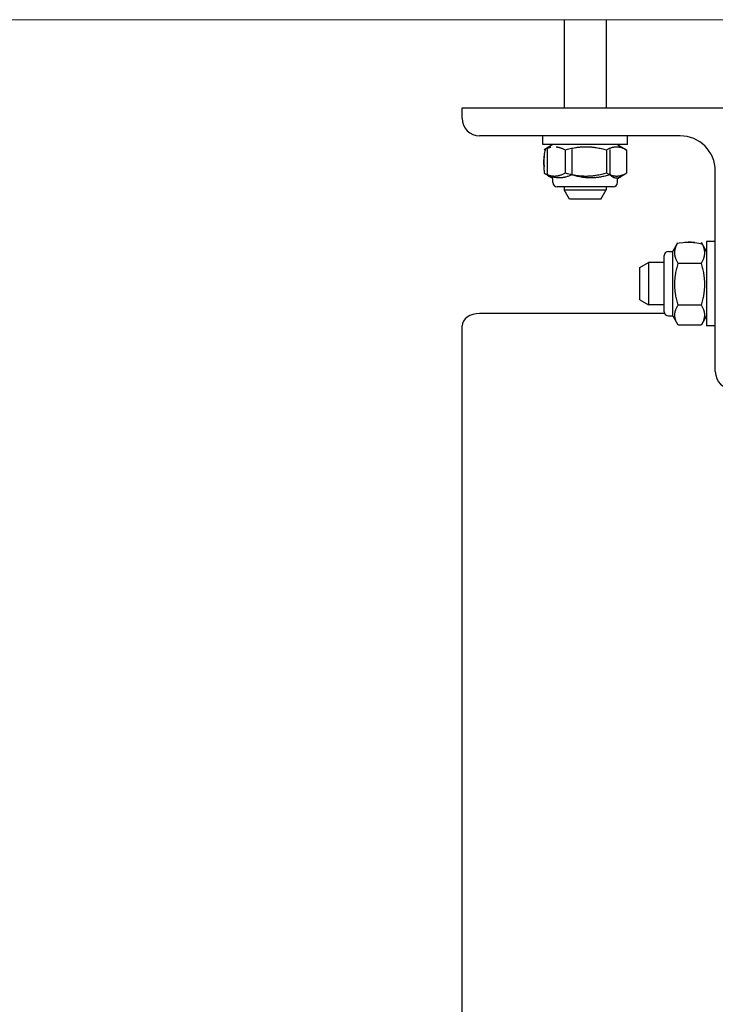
# Model space of a CAD drawing. Extents: x -89225 to 110569, y 13360 to 87647.
# Tile 26 of 256: x 8389 to 8587, y 19995 to 20275. Entities that reach past the tile are written whole.
import ezdxf

# ---------------------------------------------------------------- set-up
doc = ezdxf.new("R2010")
doc.units = 0
doc.layers.add('Beluchtingstank', color=253, linetype='Continuous')
doc.layers.add('INSTALLATIE', color=6, linetype='Continuous')

msp = doc.modelspace()

# ---------------------------------------------------------------- linework, layer by layer
at = {"layer": 'Beluchtingstank', "lineweight": 9}
msp.add_line((2349.92, 20275.14), (11164.71, 20275.14), dxfattribs=at)
at = {"layer": 'INSTALLATIE'}
for p, q in [((8543.9, 20275.14), (8543.9, 20250.14)), ((8555.9, 20275.14), (8555.9, 20250.14)), ((8514.9, 20250.14), (8594.9, 20250.14)), ((8514.9, 20247.14), (8514.9, 20250.14)), ((8576.9, 20242.14), (8519.9, 20242.14)), ((8537.9, 20239.64), (8537.9, 20242.14)), ((8561.9, 20239.64), (8561.9, 20242.14)), ((8561.9, 20239.64), (8537.9, 20239.64)), ((8540.72, 20239.64), (8538.24, 20238.2)), ((8539.09, 20238.24), (8539.09, 20231.03)), ((8544.19, 20238.14), (8544.19, 20231.54)), ((8546.08, 20238.24), (8546.08, 20231.03)), ((8555.97, 20238.14), (8555.97, 20231.54)), ((8556.9, 20238.24), (8556.9, 20231.03)), ((8559.08, 20239.64), (8561.56, 20238.2)), ((8561.68, 20238.14), (8561.68, 20231.54)), ((8586.9, 20175.14), (8586.9, 20232.14)), ((8539.34, 20230.83), (8538.24, 20231.47)), ((8540.72, 20230), (8539.77, 20230.55)), ((8540.72, 20228.84), (8540.72, 20230)), ((8559.08, 20230), (8560.03, 20230.55)), ((8559.08, 20228.84), (8559.08, 20230)), ((8560.03, 20230.59), (8561.56, 20231.47)), ((8557.88, 20227.64), (8541.92, 20227.64)), ((8543.9, 20227.64), (8543.9, 20226.84)), ((8543.9, 20226.84), (8555.9, 20226.84)), ((8545.46, 20224.14), (8543.9, 20226.84)), ((8554.34, 20224.14), (8555.9, 20226.84)), ((8555.9, 20227.64), (8555.9, 20226.84)), ((8554.34, 20224.14), (8545.46, 20224.14)), ((8584.4, 20212.14), (8584.4, 20188.14)), ((8586.9, 20212.14), (8584.4, 20212.14)), ((8573.6, 20209.32), (8574.8, 20209.32)), ((8574.8, 20209.32), (8576.23, 20211.8)), ((8574.8, 20190.96), (8574.8, 20209.32)), ((8584.4, 20209.32), (8582.97, 20211.8)), ((8572.4, 20192.16), (8572.4, 20208.12)), ((8565.4, 20204.69), (8567.9, 20206.14)), ((8565.4, 20195.58), (8565.4, 20204.69)), ((8567.9, 20206.14), (8567.9, 20194.14)), ((8572.4, 20206.14), (8567.9, 20206.14)), ((8582.9, 20205.85), (8576.3, 20205.85)), ((8565.4, 20195.58), (8567.9, 20194.14)), ((8572.4, 20194.14), (8567.9, 20194.14)), ((8582.9, 20194.07), (8576.3, 20194.07)), ((8572.51, 20191.65), (8519.9, 20191.65)), ((8573.6, 20190.96), (8574.8, 20190.96)), ((8574.8, 20190.96), (8576.23, 20188.47)), ((8584.4, 20190.96), (8582.97, 20188.47)), ((8514.9, 19375.14), (8514.9, 20188.12)), ((8582.9, 20188.36), (8576.3, 20188.36)), ((8586.9, 20188.14), (8584.4, 20188.14))]:
    msp.add_line(p, q, dxfattribs=at)
for centre, radius, start, end in [((8519.9, 20247.14), 5, 180, 270), ((8576.9, 20232.14), 10, 0, 90), ((8541.92, 20228.84), 1.2, 180, 270), ((8557.88, 20228.84), 1.2, 270, 0), ((8573.6, 20208.12), 1.2, 90, 180), ((8573.6, 20192.16), 1.2, 180, 270), ((8591.9, 20175.14), 5, 180, 270)]:
    msp.add_arc(centre, radius, start, end, dxfattribs=at)
msp.add_ellipse((8519.9, 20188.12), major_axis=(-5, 0), ratio=0.707107, start_param=4.712392, end_param=6.283185, dxfattribs=at)
for points, knots in [([(8538.12, 20234.84), (8538.37, 20238.27), (8538.62, 20238.4), (8538.87, 20238.51), (8538.99, 20238.57), (8539.12, 20238.62), (8539.25, 20238.67), (8539.37, 20238.72), (8539.5, 20238.76), (8539.62, 20238.8), (8539.69, 20238.82), (8539.75, 20238.84), (8539.81, 20238.86), (8539.88, 20238.88), (8539.94, 20238.89), (8540.01, 20238.91), (8540.05, 20238.92), (8540.1, 20238.93), (8540.14, 20238.94)], [0, 0, 0, 0, 1.494394, 1.494394, 1.494394, 2.242292, 2.242292, 2.242292, 2.9899, 2.9899, 2.9899, 3.363486, 3.363486, 3.363486, 3.736895, 3.736895, 3.736895, 4.002811, 4.002811, 4.002811, 4.002811]), ([(8541.64, 20239.02), (8541.67, 20239.02), (8541.7, 20239.02), (8541.73, 20239.01), (8541.8, 20239), (8541.86, 20239), (8541.93, 20238.98), (8541.99, 20238.97), (8542.06, 20238.96), (8542.12, 20238.95), (8542.18, 20238.94), (8542.25, 20238.92), (8542.31, 20238.91), (8542.37, 20238.89), (8542.44, 20238.88), (8542.5, 20238.86), (8542.56, 20238.84), (8542.63, 20238.82), (8542.69, 20238.8), (8542.82, 20238.76), (8542.94, 20238.72), (8543.07, 20238.67), (8543.2, 20238.62), (8543.32, 20238.57), (8543.45, 20238.51), (8543.57, 20238.46), (8543.7, 20238.4), (8543.82, 20238.33), (8543.94, 20238.27), (8544.07, 20238.21), (8544.19, 20238.14)], [6.924298, 6.924298, 6.924298, 6.924298, 7.101358, 7.101358, 7.101358, 7.475821, 7.475821, 7.475821, 7.850149, 7.850149, 7.850149, 8.224251, 8.224251, 8.224251, 8.598035, 8.598035, 8.598035, 8.97141, 8.97141, 8.97141, 9.717548, 9.717548, 9.717548, 10.464098, 10.464098, 10.464098, 11.211099, 11.211099, 11.211099, 11.958374, 11.958374, 11.958374, 11.958374]), ([(8544.19, 20238.14), (8544.43, 20238.21), (8544.67, 20238.27), (8544.91, 20238.33), (8545.15, 20238.4), (8545.39, 20238.46), (8545.64, 20238.51), (8545.88, 20238.57), (8546.12, 20238.62), (8546.37, 20238.67), (8546.61, 20238.72), (8546.85, 20238.76), (8547.1, 20238.8), (8547.22, 20238.82), (8547.35, 20238.84), (8547.47, 20238.86), (8547.59, 20238.88), (8547.72, 20238.89), (8547.84, 20238.91), (8547.96, 20238.92), (8548.09, 20238.94), (8548.21, 20238.95), (8548.34, 20238.96), (8548.46, 20238.97), (8548.58, 20238.98), (8548.71, 20239), (8548.83, 20239), (8548.96, 20239.01), (8549.08, 20239.02), (8549.21, 20239.03), (8549.33, 20239.03), (8549.46, 20239.04), (8549.58, 20239.04), (8549.71, 20239.04), (8549.83, 20239.05), (8549.95, 20239.05), (8550.08, 20239.05), (8550.2, 20239.05), (8550.33, 20239.05), (8550.45, 20239.04), (8550.58, 20239.04), (8550.7, 20239.04), (8550.83, 20239.03), (8550.95, 20239.03), (8551.08, 20239.02), (8551.2, 20239.01), (8551.32, 20239), (8551.45, 20239), (8551.57, 20238.98), (8551.7, 20238.97), (8551.82, 20238.96), (8551.94, 20238.95), (8552.07, 20238.94), (8552.19, 20238.92), (8552.31, 20238.91), (8552.44, 20238.89), (8552.56, 20238.88), (8552.68, 20238.86), (8552.81, 20238.84), (8552.93, 20238.82), (8553.05, 20238.8), (8553.3, 20238.76), (8553.55, 20238.72), (8553.79, 20238.67), (8554.03, 20238.62), (8554.28, 20238.57), (8554.52, 20238.51), (8555.01, 20238.4), (8555.49, 20238.27), (8555.97, 20238.14)], [0, 0, 0, 0, 0.747276, 0.747276, 0.747276, 1.494277, 1.494277, 1.494277, 2.240827, 2.240827, 2.240827, 2.986964, 2.986964, 2.986964, 3.360339, 3.360339, 3.360339, 3.734124, 3.734124, 3.734124, 4.108226, 4.108226, 4.108226, 4.482553, 4.482553, 4.482553, 4.857016, 4.857016, 4.857016, 5.231525, 5.231525, 5.231525, 5.605996, 5.605996, 5.605996, 5.980347, 5.980347, 5.980347, 6.354504, 6.354504, 6.354504, 6.7284, 6.7284, 6.7284, 7.101977, 7.101977, 7.101977, 7.475187, 7.475187, 7.475187, 7.84825, 7.84825, 7.84825, 8.221479, 8.221479, 8.221479, 8.594888, 8.594888, 8.594888, 8.968474, 8.968474, 8.968474, 9.716083, 9.716083, 9.716083, 10.463981, 10.463981, 10.463981, 11.958374, 11.958374, 11.958374, 11.958374]), ([(8555.97, 20238.14), (8556.08, 20238.21), (8556.2, 20238.27), (8556.32, 20238.33), (8556.43, 20238.4), (8556.55, 20238.46), (8556.67, 20238.51), (8556.79, 20238.57), (8556.9, 20238.62), (8557.02, 20238.67), (8557.14, 20238.72), (8557.26, 20238.76), (8557.38, 20238.8), (8557.44, 20238.82), (8557.5, 20238.84), (8557.56, 20238.86), (8557.62, 20238.88), (8557.68, 20238.89), (8557.74, 20238.91), (8557.8, 20238.92), (8557.86, 20238.94), (8557.92, 20238.95), (8557.98, 20238.96), (8558.04, 20238.97), (8558.1, 20238.98), (8558.16, 20239), (8558.22, 20239), (8558.28, 20239.01), (8558.34, 20239.02), (8558.4, 20239.03), (8558.46, 20239.03), (8558.52, 20239.04), (8558.58, 20239.04), (8558.64, 20239.04), (8558.7, 20239.05), (8558.76, 20239.05), (8558.82, 20239.05), (8558.88, 20239.05), (8558.94, 20239.05), (8559, 20239.04), (8559.06, 20239.04), (8559.12, 20239.04), (8559.18, 20239.03), (8559.25, 20239.03), (8559.31, 20239.02), (8559.37, 20239.01), (8559.43, 20239), (8559.49, 20239), (8559.55, 20238.98), (8559.61, 20238.97), (8559.67, 20238.96), (8559.73, 20238.95), (8559.79, 20238.94), (8559.85, 20238.92), (8559.91, 20238.91), (8559.97, 20238.89), (8560.03, 20238.88), (8560.09, 20238.86), (8560.15, 20238.84), (8560.2, 20238.82), (8560.26, 20238.8), (8560.38, 20238.76), (8560.5, 20238.72), (8560.62, 20238.67), (8560.74, 20238.62), (8560.86, 20238.57), (8560.98, 20238.51), (8561.21, 20238.4), (8561.44, 20238.27), (8561.68, 20238.14)], [0, 0, 0, 0, 0.747276, 0.747276, 0.747276, 1.494277, 1.494277, 1.494277, 2.240827, 2.240827, 2.240827, 2.986964, 2.986964, 2.986964, 3.360339, 3.360339, 3.360339, 3.734124, 3.734124, 3.734124, 4.108226, 4.108226, 4.108226, 4.482553, 4.482553, 4.482553, 4.857016, 4.857016, 4.857016, 5.231525, 5.231525, 5.231525, 5.605996, 5.605996, 5.605996, 5.980347, 5.980347, 5.980347, 6.354504, 6.354504, 6.354504, 6.7284, 6.7284, 6.7284, 7.101977, 7.101977, 7.101977, 7.475187, 7.475187, 7.475187, 7.84825, 7.84825, 7.84825, 8.221479, 8.221479, 8.221479, 8.594888, 8.594888, 8.594888, 8.968474, 8.968474, 8.968474, 9.716083, 9.716083, 9.716083, 10.463981, 10.463981, 10.463981, 11.958374, 11.958374, 11.958374, 11.958374]), ([(8539.09, 20231.07), (8539.01, 20231.1), (8538.94, 20231.13), (8538.87, 20231.16), (8538.74, 20231.22), (8538.62, 20231.28), (8538.5, 20231.34), (8538.37, 20231.4), (8538.25, 20231.47), (8538.12, 20234.84)], [10.033665, 10.033665, 10.033665, 10.033665, 10.464098, 10.464098, 10.464098, 11.211099, 11.211099, 11.211099, 11.958374, 11.958374, 11.958374, 11.958374]), ([(8546.08, 20231.03), (8545.8, 20230.9), (8545.51, 20230.79), (8545.22, 20230.68), (8545.08, 20230.63), (8544.93, 20230.58), (8544.79, 20230.54), (8544.64, 20230.49), (8544.5, 20230.45), (8544.35, 20230.41), (8544.28, 20230.4), (8544.21, 20230.38), (8544.13, 20230.36), (8544.06, 20230.34), (8543.99, 20230.33), (8543.91, 20230.32), (8543.84, 20230.3), (8543.77, 20230.29), (8543.69, 20230.28), (8543.62, 20230.26), (8543.55, 20230.25), (8543.47, 20230.24), (8543.4, 20230.23), (8543.32, 20230.23), (8543.25, 20230.22), (8543.18, 20230.21), (8543.1, 20230.2), (8543.03, 20230.2), (8542.96, 20230.19), (8542.88, 20230.19), (8542.81, 20230.19), (8542.73, 20230.19), (8542.66, 20230.18), (8542.58, 20230.18), (8542.51, 20230.18), (8542.44, 20230.19), (8542.36, 20230.19), (8542.29, 20230.19), (8542.21, 20230.19), (8542.14, 20230.2), (8542.07, 20230.2), (8541.99, 20230.21), (8541.92, 20230.22), (8541.84, 20230.23), (8541.77, 20230.23), (8541.7, 20230.24), (8541.62, 20230.25), (8541.55, 20230.26), (8541.47, 20230.28), (8541.4, 20230.29), (8541.33, 20230.3), (8541.25, 20230.32), (8541.18, 20230.33), (8541.11, 20230.35), (8541.03, 20230.36), (8540.96, 20230.38), (8540.89, 20230.4), (8540.81, 20230.41), (8540.67, 20230.45), (8540.52, 20230.49), (8540.38, 20230.54), (8540.23, 20230.58), (8540.09, 20230.63), (8539.94, 20230.68), (8539.8, 20230.73), (8539.66, 20230.79), (8539.51, 20230.85), (8539.37, 20230.91), (8539.23, 20230.97), (8539.09, 20231.03)], [0, 0, 0, 0, 1.391837, 1.391837, 1.391837, 2.088409, 2.088409, 2.088409, 2.784711, 2.784711, 2.784711, 3.132658, 3.132658, 3.132658, 3.480442, 3.480442, 3.480442, 3.828057, 3.828057, 3.828057, 4.175518, 4.175518, 4.175518, 4.523115, 4.523115, 4.523115, 4.871054, 4.871054, 4.871054, 5.219291, 5.219291, 5.219291, 5.56777, 5.56777, 5.56777, 5.916431, 5.916431, 5.916431, 6.265202, 6.265202, 6.265202, 6.61401, 6.61401, 6.61401, 6.962774, 6.962774, 6.962774, 7.311413, 7.311413, 7.311413, 7.659841, 7.659841, 7.659841, 8.007974, 8.007974, 8.007974, 8.355725, 8.355725, 8.355725, 9.050657, 9.050657, 9.050657, 9.745973, 9.745973, 9.745973, 10.44171, 10.44171, 10.44171, 11.137702, 11.137702, 11.137702, 11.137702]), ([(8544.19, 20231.54), (8543.94, 20231.4), (8543.7, 20231.27), (8543.45, 20231.16), (8543.32, 20231.1), (8543.19, 20231.05), (8543.07, 20231), (8542.94, 20230.95), (8542.82, 20230.91), (8542.69, 20230.87), (8542.63, 20230.85), (8542.56, 20230.83), (8542.5, 20230.81), (8542.44, 20230.8), (8542.37, 20230.78), (8542.31, 20230.77), (8542.25, 20230.75), (8542.18, 20230.74), (8542.12, 20230.72), (8542.05, 20230.71), (8541.99, 20230.7), (8541.93, 20230.69), (8541.86, 20230.68), (8541.8, 20230.67), (8541.74, 20230.66), (8541.67, 20230.65), (8541.61, 20230.65), (8541.54, 20230.64), (8541.48, 20230.64), (8541.41, 20230.63), (8541.35, 20230.63), (8541.29, 20230.63), (8541.22, 20230.63), (8541.16, 20230.63), (8541.09, 20230.63), (8541.03, 20230.63), (8540.97, 20230.63), (8540.9, 20230.63), (8540.84, 20230.64), (8540.77, 20230.64), (8540.71, 20230.65), (8540.64, 20230.65), (8540.58, 20230.66), (8540.52, 20230.67), (8540.45, 20230.68), (8540.39, 20230.69), (8540.32, 20230.7), (8540.26, 20230.71), (8540.2, 20230.72), (8540.13, 20230.74), (8540.07, 20230.75), (8540, 20230.77), (8539.94, 20230.78), (8539.88, 20230.8), (8539.81, 20230.82), (8539.75, 20230.83), (8539.69, 20230.85), (8539.62, 20230.87), (8539.5, 20230.91), (8539.37, 20230.96), (8539.24, 20231), (8539.21, 20231.02), (8539.18, 20231.03), (8539.15, 20231.04)], [0, 0, 0, 0, 1.494394, 1.494394, 1.494394, 2.242292, 2.242292, 2.242292, 2.9899, 2.9899, 2.9899, 3.363486, 3.363486, 3.363486, 3.736895, 3.736895, 3.736895, 4.110124, 4.110124, 4.110124, 4.483187, 4.483187, 4.483187, 4.856397, 4.856397, 4.856397, 5.229974, 5.229974, 5.229974, 5.60387, 5.60387, 5.60387, 5.978027, 5.978027, 5.978027, 6.352378, 6.352378, 6.352378, 6.726849, 6.726849, 6.726849, 7.101358, 7.101358, 7.101358, 7.475821, 7.475821, 7.475821, 7.850149, 7.850149, 7.850149, 8.224251, 8.224251, 8.224251, 8.598035, 8.598035, 8.598035, 8.97141, 8.97141, 8.97141, 9.717548, 9.717548, 9.717548, 9.901937, 9.901937, 9.901937, 9.901937]), ([(8546.07, 20231.06), (8545.92, 20231.09), (8545.78, 20231.13), (8545.64, 20231.16), (8545.39, 20231.22), (8545.15, 20231.28), (8544.91, 20231.34), (8544.67, 20231.4), (8544.43, 20231.47), (8544.19, 20231.54)], [10.019848, 10.019848, 10.019848, 10.019848, 10.464098, 10.464098, 10.464098, 11.211099, 11.211099, 11.211099, 11.958374, 11.958374, 11.958374, 11.958374]), ([(8556.9, 20231.03), (8556.46, 20230.9), (8556.02, 20230.79), (8555.57, 20230.68), (8555.35, 20230.63), (8555.12, 20230.58), (8554.9, 20230.54), (8554.67, 20230.49), (8554.45, 20230.45), (8554.22, 20230.41), (8554.11, 20230.4), (8554, 20230.38), (8553.88, 20230.36), (8553.77, 20230.34), (8553.66, 20230.33), (8553.54, 20230.32), (8553.43, 20230.3), (8553.32, 20230.29), (8553.2, 20230.28), (8553.09, 20230.26), (8552.98, 20230.25), (8552.86, 20230.24), (8552.75, 20230.23), (8552.63, 20230.23), (8552.52, 20230.22), (8552.41, 20230.21), (8552.29, 20230.2), (8552.18, 20230.2), (8552.06, 20230.19), (8551.95, 20230.19), (8551.83, 20230.19), (8551.72, 20230.19), (8551.61, 20230.18), (8551.49, 20230.18), (8551.38, 20230.18), (8551.26, 20230.19), (8551.15, 20230.19), (8551.03, 20230.19), (8550.92, 20230.19), (8550.8, 20230.2), (8550.69, 20230.2), (8550.57, 20230.21), (8550.46, 20230.22), (8550.35, 20230.23), (8550.23, 20230.23), (8550.12, 20230.24), (8550, 20230.25), (8549.89, 20230.26), (8549.78, 20230.28), (8549.66, 20230.29), (8549.55, 20230.3), (8549.43, 20230.32), (8549.32, 20230.33), (8549.21, 20230.35), (8549.09, 20230.36), (8548.98, 20230.38), (8548.87, 20230.4), (8548.75, 20230.41), (8548.53, 20230.45), (8548.3, 20230.49), (8548.08, 20230.54), (8547.86, 20230.58), (8547.63, 20230.63), (8547.41, 20230.68), (8547.19, 20230.73), (8546.97, 20230.79), (8546.74, 20230.85), (8546.52, 20230.91), (8546.3, 20230.97), (8546.08, 20231.03)], [0, 0, 0, 0, 1.391837, 1.391837, 1.391837, 2.088409, 2.088409, 2.088409, 2.784711, 2.784711, 2.784711, 3.132658, 3.132658, 3.132658, 3.480442, 3.480442, 3.480442, 3.828057, 3.828057, 3.828057, 4.175518, 4.175518, 4.175518, 4.523115, 4.523115, 4.523115, 4.871054, 4.871054, 4.871054, 5.219291, 5.219291, 5.219291, 5.56777, 5.56777, 5.56777, 5.916431, 5.916431, 5.916431, 6.265202, 6.265202, 6.265202, 6.61401, 6.61401, 6.61401, 6.962774, 6.962774, 6.962774, 7.311413, 7.311413, 7.311413, 7.659841, 7.659841, 7.659841, 8.007974, 8.007974, 8.007974, 8.355725, 8.355725, 8.355725, 9.050657, 9.050657, 9.050657, 9.745973, 9.745973, 9.745973, 10.44171, 10.44171, 10.44171, 11.137702, 11.137702, 11.137702, 11.137702]), ([(8555.97, 20231.54), (8555.49, 20231.4), (8555.01, 20231.27), (8554.52, 20231.16), (8554.28, 20231.1), (8554.03, 20231.05), (8553.79, 20231), (8553.55, 20230.95), (8553.3, 20230.91), (8553.05, 20230.87), (8552.93, 20230.85), (8552.81, 20230.83), (8552.68, 20230.81), (8552.56, 20230.8), (8552.44, 20230.78), (8552.31, 20230.77), (8552.19, 20230.75), (8552.07, 20230.74), (8551.94, 20230.72), (8551.82, 20230.71), (8551.7, 20230.7), (8551.57, 20230.69), (8551.45, 20230.68), (8551.32, 20230.67), (8551.2, 20230.66), (8551.08, 20230.65), (8550.95, 20230.65), (8550.83, 20230.64), (8550.7, 20230.64), (8550.58, 20230.63), (8550.45, 20230.63), (8550.33, 20230.63), (8550.2, 20230.63), (8550.08, 20230.63), (8549.95, 20230.63), (8549.83, 20230.63), (8549.71, 20230.63), (8549.58, 20230.63), (8549.46, 20230.64), (8549.33, 20230.64), (8549.21, 20230.65), (8549.08, 20230.65), (8548.96, 20230.66), (8548.83, 20230.67), (8548.71, 20230.68), (8548.58, 20230.69), (8548.46, 20230.7), (8548.34, 20230.71), (8548.21, 20230.72), (8548.09, 20230.74), (8547.96, 20230.75), (8547.84, 20230.77), (8547.72, 20230.78), (8547.59, 20230.8), (8547.47, 20230.82), (8547.35, 20230.83), (8547.22, 20230.85), (8547.1, 20230.87), (8546.85, 20230.91), (8546.61, 20230.96), (8546.37, 20231), (8546.31, 20231.02), (8546.25, 20231.03), (8546.19, 20231.04)], [0, 0, 0, 0, 1.494394, 1.494394, 1.494394, 2.242292, 2.242292, 2.242292, 2.9899, 2.9899, 2.9899, 3.363486, 3.363486, 3.363486, 3.736895, 3.736895, 3.736895, 4.110124, 4.110124, 4.110124, 4.483187, 4.483187, 4.483187, 4.856397, 4.856397, 4.856397, 5.229974, 5.229974, 5.229974, 5.60387, 5.60387, 5.60387, 5.978027, 5.978027, 5.978027, 6.352378, 6.352378, 6.352378, 6.726849, 6.726849, 6.726849, 7.101358, 7.101358, 7.101358, 7.475821, 7.475821, 7.475821, 7.850149, 7.850149, 7.850149, 8.224251, 8.224251, 8.224251, 8.598035, 8.598035, 8.598035, 8.97141, 8.97141, 8.97141, 9.717548, 9.717548, 9.717548, 9.901937, 9.901937, 9.901937, 9.901937]), ([(8556.88, 20231.06), (8556.81, 20231.09), (8556.74, 20231.13), (8556.67, 20231.16), (8556.55, 20231.22), (8556.43, 20231.28), (8556.32, 20231.34), (8556.2, 20231.4), (8556.08, 20231.47), (8555.97, 20231.54)], [10.019848, 10.019848, 10.019848, 10.019848, 10.464098, 10.464098, 10.464098, 11.211099, 11.211099, 11.211099, 11.958374, 11.958374, 11.958374, 11.958374]), ([(8561.68, 20231.54), (8561.44, 20231.4), (8561.21, 20231.27), (8560.98, 20231.16), (8560.86, 20231.1), (8560.74, 20231.05), (8560.62, 20231), (8560.5, 20230.95), (8560.38, 20230.91), (8560.26, 20230.87), (8560.2, 20230.85), (8560.15, 20230.83), (8560.09, 20230.81), (8560.03, 20230.8), (8559.97, 20230.78), (8559.91, 20230.77), (8559.85, 20230.75), (8559.79, 20230.74), (8559.73, 20230.72), (8559.67, 20230.71), (8559.61, 20230.7), (8559.55, 20230.69), (8559.49, 20230.68), (8559.43, 20230.67), (8559.37, 20230.66), (8559.31, 20230.65), (8559.25, 20230.65), (8559.18, 20230.64), (8559.12, 20230.64), (8559.06, 20230.63), (8559, 20230.63), (8558.94, 20230.63), (8558.88, 20230.63), (8558.82, 20230.63), (8558.76, 20230.63), (8558.7, 20230.63), (8558.64, 20230.63), (8558.58, 20230.63), (8558.52, 20230.64), (8558.46, 20230.64), (8558.4, 20230.65), (8558.34, 20230.65), (8558.28, 20230.66), (8558.22, 20230.67), (8558.16, 20230.68), (8558.1, 20230.69), (8558.04, 20230.7), (8557.98, 20230.71), (8557.92, 20230.72), (8557.86, 20230.74), (8557.8, 20230.75), (8557.74, 20230.77), (8557.68, 20230.78), (8557.62, 20230.8), (8557.56, 20230.82), (8557.5, 20230.83), (8557.44, 20230.85), (8557.38, 20230.87), (8557.26, 20230.91), (8557.14, 20230.96), (8557.02, 20231), (8556.99, 20231.02), (8556.96, 20231.03), (8556.93, 20231.04)], [0, 0, 0, 0, 1.494394, 1.494394, 1.494394, 2.242292, 2.242292, 2.242292, 2.9899, 2.9899, 2.9899, 3.363486, 3.363486, 3.363486, 3.736895, 3.736895, 3.736895, 4.110124, 4.110124, 4.110124, 4.483187, 4.483187, 4.483187, 4.856397, 4.856397, 4.856397, 5.229974, 5.229974, 5.229974, 5.60387, 5.60387, 5.60387, 5.978027, 5.978027, 5.978027, 6.352378, 6.352378, 6.352378, 6.726849, 6.726849, 6.726849, 7.101358, 7.101358, 7.101358, 7.475821, 7.475821, 7.475821, 7.850149, 7.850149, 7.850149, 8.224251, 8.224251, 8.224251, 8.598035, 8.598035, 8.598035, 8.97141, 8.97141, 8.97141, 9.717548, 9.717548, 9.717548, 9.901937, 9.901937, 9.901937, 9.901937]), ([(8576.3, 20205.85), (8576.16, 20206.09), (8576.04, 20206.34), (8575.92, 20206.59), (8575.87, 20206.72), (8575.82, 20206.84), (8575.77, 20206.97), (8575.72, 20207.09), (8575.67, 20207.22), (8575.63, 20207.35), (8575.61, 20207.41), (8575.6, 20207.47), (8575.58, 20207.54), (8575.56, 20207.6), (8575.54, 20207.66), (8575.53, 20207.73), (8575.51, 20207.79), (8575.5, 20207.85), (8575.49, 20207.92), (8575.47, 20207.98), (8575.46, 20208.05), (8575.45, 20208.11), (8575.44, 20208.17), (8575.43, 20208.24), (8575.42, 20208.3), (8575.42, 20208.37), (8575.41, 20208.43), (8575.41, 20208.49), (8575.4, 20208.56), (8575.4, 20208.62), (8575.39, 20208.69), (8575.39, 20208.75), (8575.39, 20208.81), (8575.39, 20208.88), (8575.39, 20208.94), (8575.39, 20209.01), (8575.39, 20209.07), (8575.4, 20209.14), (8575.4, 20209.2), (8575.41, 20209.26), (8575.41, 20209.33), (8575.42, 20209.39), (8575.42, 20209.46), (8575.43, 20209.52), (8575.44, 20209.59), (8575.45, 20209.65), (8575.46, 20209.71), (8575.47, 20209.78), (8575.49, 20209.84), (8575.5, 20209.91), (8575.51, 20209.97), (8575.53, 20210.03), (8575.54, 20210.1), (8575.56, 20210.16), (8575.58, 20210.22), (8575.6, 20210.29), (8575.62, 20210.35), (8575.64, 20210.41), (8575.68, 20210.54), (8575.72, 20210.67), (8575.77, 20210.79), (8575.82, 20210.92), (8575.87, 20211.04), (8575.92, 20211.17), (8575.98, 20211.29), (8576.04, 20211.42), (8576.1, 20211.54), (8576.17, 20211.67), (8576.23, 20211.79), (8579.6, 20211.91)], [0, 0, 0, 0, 1.494394, 1.494394, 1.494394, 2.242292, 2.242292, 2.242292, 2.9899, 2.9899, 2.9899, 3.363486, 3.363486, 3.363486, 3.736895, 3.736895, 3.736895, 4.110124, 4.110124, 4.110124, 4.483187, 4.483187, 4.483187, 4.856397, 4.856397, 4.856397, 5.229974, 5.229974, 5.229974, 5.60387, 5.60387, 5.60387, 5.978027, 5.978027, 5.978027, 6.352378, 6.352378, 6.352378, 6.726849, 6.726849, 6.726849, 7.101358, 7.101358, 7.101358, 7.475821, 7.475821, 7.475821, 7.850149, 7.850149, 7.850149, 8.224251, 8.224251, 8.224251, 8.598035, 8.598035, 8.598035, 8.97141, 8.97141, 8.97141, 9.717548, 9.717548, 9.717548, 10.464098, 10.464098, 10.464098, 11.211099, 11.211099, 11.211099, 11.958374, 11.958374, 11.958374, 11.958374]), ([(8579.6, 20211.91), (8583.04, 20211.67), (8583.17, 20211.42), (8583.28, 20211.17), (8583.33, 20211.04), (8583.39, 20210.92), (8583.43, 20210.79), (8583.48, 20210.67), (8583.53, 20210.54), (8583.57, 20210.41), (8583.59, 20210.35), (8583.6, 20210.29), (8583.62, 20210.22), (8583.64, 20210.16), (8583.66, 20210.1), (8583.67, 20210.03), (8583.69, 20209.97), (8583.7, 20209.9), (8583.71, 20209.84), (8583.73, 20209.78), (8583.74, 20209.71), (8583.75, 20209.65), (8583.76, 20209.59), (8583.77, 20209.52), (8583.78, 20209.46), (8583.78, 20209.39), (8583.79, 20209.33), (8583.8, 20209.27), (8583.8, 20209.2), (8583.8, 20209.14), (8583.81, 20209.07), (8583.81, 20209.01), (8583.81, 20208.94), (8583.81, 20208.88), (8583.81, 20208.82), (8583.81, 20208.75), (8583.81, 20208.69), (8583.8, 20208.62), (8583.8, 20208.56), (8583.8, 20208.49), (8583.79, 20208.43), (8583.78, 20208.37), (8583.78, 20208.3), (8583.77, 20208.24), (8583.76, 20208.17), (8583.75, 20208.11), (8583.74, 20208.05), (8583.73, 20207.98), (8583.71, 20207.92), (8583.7, 20207.85), (8583.69, 20207.79), (8583.67, 20207.73), (8583.66, 20207.66), (8583.64, 20207.6), (8583.62, 20207.54), (8583.6, 20207.47), (8583.59, 20207.41), (8583.57, 20207.35), (8583.53, 20207.22), (8583.48, 20207.09), (8583.43, 20206.97), (8583.39, 20206.84), (8583.33, 20206.72), (8583.28, 20206.59), (8583.22, 20206.47), (8583.16, 20206.34), (8583.1, 20206.22), (8583.04, 20206.09), (8582.97, 20205.97), (8582.9, 20205.85)], [0, 0, 0, 0, 1.494394, 1.494394, 1.494394, 2.242292, 2.242292, 2.242292, 2.9899, 2.9899, 2.9899, 3.363486, 3.363486, 3.363486, 3.736895, 3.736895, 3.736895, 4.110124, 4.110124, 4.110124, 4.483187, 4.483187, 4.483187, 4.856397, 4.856397, 4.856397, 5.229974, 5.229974, 5.229974, 5.60387, 5.60387, 5.60387, 5.978027, 5.978027, 5.978027, 6.352378, 6.352378, 6.352378, 6.726849, 6.726849, 6.726849, 7.101358, 7.101358, 7.101358, 7.475821, 7.475821, 7.475821, 7.850149, 7.850149, 7.850149, 8.224251, 8.224251, 8.224251, 8.598035, 8.598035, 8.598035, 8.97141, 8.97141, 8.97141, 9.717548, 9.717548, 9.717548, 10.464098, 10.464098, 10.464098, 11.211099, 11.211099, 11.211099, 11.958374, 11.958374, 11.958374, 11.958374]), ([(8576.3, 20194.07), (8576.16, 20194.55), (8576.04, 20195.03), (8575.92, 20195.52), (8575.87, 20195.76), (8575.82, 20196), (8575.77, 20196.25), (8575.72, 20196.49), (8575.67, 20196.74), (8575.63, 20196.98), (8575.61, 20197.11), (8575.6, 20197.23), (8575.58, 20197.35), (8575.56, 20197.48), (8575.54, 20197.6), (8575.53, 20197.72), (8575.51, 20197.85), (8575.5, 20197.97), (8575.49, 20198.09), (8575.47, 20198.22), (8575.46, 20198.34), (8575.45, 20198.46), (8575.44, 20198.59), (8575.43, 20198.71), (8575.42, 20198.84), (8575.42, 20198.96), (8575.41, 20199.09), (8575.41, 20199.21), (8575.4, 20199.33), (8575.4, 20199.46), (8575.39, 20199.58), (8575.39, 20199.71), (8575.39, 20199.83), (8575.39, 20199.96), (8575.39, 20200.08), (8575.39, 20200.21), (8575.39, 20200.33), (8575.4, 20200.46), (8575.4, 20200.58), (8575.41, 20200.71), (8575.41, 20200.83), (8575.42, 20200.96), (8575.42, 20201.08), (8575.43, 20201.2), (8575.44, 20201.33), (8575.45, 20201.45), (8575.46, 20201.58), (8575.47, 20201.7), (8575.49, 20201.83), (8575.5, 20201.95), (8575.51, 20202.07), (8575.53, 20202.2), (8575.54, 20202.32), (8575.56, 20202.44), (8575.58, 20202.57), (8575.6, 20202.69), (8575.62, 20202.81), (8575.64, 20202.94), (8575.68, 20203.18), (8575.72, 20203.43), (8575.77, 20203.67), (8575.82, 20203.92), (8575.87, 20204.16), (8575.92, 20204.4), (8575.98, 20204.64), (8576.04, 20204.89), (8576.1, 20205.13), (8576.17, 20205.37), (8576.23, 20205.61), (8576.3, 20205.85)], [0, 0, 0, 0, 1.494394, 1.494394, 1.494394, 2.242292, 2.242292, 2.242292, 2.9899, 2.9899, 2.9899, 3.363486, 3.363486, 3.363486, 3.736895, 3.736895, 3.736895, 4.110124, 4.110124, 4.110124, 4.483187, 4.483187, 4.483187, 4.856397, 4.856397, 4.856397, 5.229974, 5.229974, 5.229974, 5.60387, 5.60387, 5.60387, 5.978027, 5.978027, 5.978027, 6.352378, 6.352378, 6.352378, 6.726849, 6.726849, 6.726849, 7.101358, 7.101358, 7.101358, 7.475821, 7.475821, 7.475821, 7.850149, 7.850149, 7.850149, 8.224251, 8.224251, 8.224251, 8.598035, 8.598035, 8.598035, 8.97141, 8.97141, 8.97141, 9.717548, 9.717548, 9.717548, 10.464098, 10.464098, 10.464098, 11.211099, 11.211099, 11.211099, 11.958374, 11.958374, 11.958374, 11.958374]), ([(8582.9, 20205.85), (8582.97, 20205.61), (8583.04, 20205.37), (8583.1, 20205.13), (8583.16, 20204.89), (8583.22, 20204.64), (8583.28, 20204.4), (8583.33, 20204.16), (8583.39, 20203.92), (8583.43, 20203.67), (8583.48, 20203.43), (8583.53, 20203.18), (8583.57, 20202.94), (8583.59, 20202.81), (8583.6, 20202.69), (8583.62, 20202.57), (8583.64, 20202.44), (8583.66, 20202.32), (8583.67, 20202.2), (8583.69, 20202.07), (8583.7, 20201.95), (8583.71, 20201.83), (8583.73, 20201.7), (8583.74, 20201.58), (8583.75, 20201.45), (8583.76, 20201.33), (8583.77, 20201.2), (8583.78, 20201.08), (8583.78, 20200.96), (8583.79, 20200.83), (8583.8, 20200.71), (8583.8, 20200.58), (8583.8, 20200.46), (8583.81, 20200.33), (8583.81, 20200.21), (8583.81, 20200.08), (8583.81, 20199.96), (8583.81, 20199.83), (8583.81, 20199.71), (8583.81, 20199.58), (8583.8, 20199.46), (8583.8, 20199.33), (8583.8, 20199.21), (8583.79, 20199.09), (8583.78, 20198.96), (8583.78, 20198.84), (8583.77, 20198.71), (8583.76, 20198.59), (8583.75, 20198.46), (8583.74, 20198.34), (8583.73, 20198.22), (8583.71, 20198.09), (8583.7, 20197.97), (8583.69, 20197.85), (8583.67, 20197.72), (8583.66, 20197.6), (8583.64, 20197.48), (8583.62, 20197.35), (8583.6, 20197.23), (8583.59, 20197.11), (8583.57, 20196.98), (8583.53, 20196.74), (8583.48, 20196.49), (8583.43, 20196.25), (8583.39, 20196), (8583.33, 20195.76), (8583.28, 20195.52), (8583.17, 20195.03), (8583.04, 20194.55), (8582.9, 20194.07)], [0, 0, 0, 0, 0.747276, 0.747276, 0.747276, 1.494277, 1.494277, 1.494277, 2.240827, 2.240827, 2.240827, 2.986964, 2.986964, 2.986964, 3.360339, 3.360339, 3.360339, 3.734124, 3.734124, 3.734124, 4.108226, 4.108226, 4.108226, 4.482553, 4.482553, 4.482553, 4.857016, 4.857016, 4.857016, 5.231525, 5.231525, 5.231525, 5.605996, 5.605996, 5.605996, 5.980347, 5.980347, 5.980347, 6.354504, 6.354504, 6.354504, 6.7284, 6.7284, 6.7284, 7.101977, 7.101977, 7.101977, 7.475187, 7.475187, 7.475187, 7.84825, 7.84825, 7.84825, 8.221479, 8.221479, 8.221479, 8.594888, 8.594888, 8.594888, 8.968474, 8.968474, 8.968474, 9.716083, 9.716083, 9.716083, 10.463981, 10.463981, 10.463981, 11.958374, 11.958374, 11.958374, 11.958374]), ([(8576.3, 20188.36), (8576.16, 20188.59), (8576.04, 20188.83), (8575.92, 20189.06), (8575.87, 20189.18), (8575.82, 20189.3), (8575.77, 20189.42), (8575.72, 20189.53), (8575.67, 20189.65), (8575.63, 20189.77), (8575.61, 20189.83), (8575.6, 20189.89), (8575.58, 20189.95), (8575.56, 20190.01), (8575.54, 20190.07), (8575.53, 20190.13), (8575.51, 20190.19), (8575.5, 20190.25), (8575.49, 20190.31), (8575.47, 20190.37), (8575.46, 20190.43), (8575.45, 20190.49), (8575.44, 20190.55), (8575.43, 20190.61), (8575.42, 20190.67), (8575.42, 20190.73), (8575.41, 20190.79), (8575.41, 20190.85), (8575.4, 20190.91), (8575.4, 20190.97), (8575.39, 20191.03), (8575.39, 20191.09), (8575.39, 20191.15), (8575.39, 20191.21), (8575.39, 20191.28), (8575.39, 20191.34), (8575.39, 20191.4), (8575.4, 20191.46), (8575.4, 20191.52), (8575.41, 20191.58), (8575.41, 20191.64), (8575.42, 20191.7), (8575.42, 20191.76), (8575.43, 20191.82), (8575.44, 20191.88), (8575.45, 20191.94), (8575.46, 20192), (8575.47, 20192.06), (8575.49, 20192.12), (8575.5, 20192.18), (8575.51, 20192.24), (8575.53, 20192.3), (8575.54, 20192.36), (8575.56, 20192.42), (8575.58, 20192.48), (8575.6, 20192.54), (8575.62, 20192.6), (8575.64, 20192.66), (8575.68, 20192.78), (8575.72, 20192.9), (8575.77, 20193.02), (8575.82, 20193.13), (8575.87, 20193.25), (8575.92, 20193.37), (8575.98, 20193.49), (8576.04, 20193.6), (8576.1, 20193.72), (8576.17, 20193.84), (8576.23, 20193.95), (8576.3, 20194.07)], [0, 0, 0, 0, 1.494394, 1.494394, 1.494394, 2.242292, 2.242292, 2.242292, 2.9899, 2.9899, 2.9899, 3.363486, 3.363486, 3.363486, 3.736895, 3.736895, 3.736895, 4.110124, 4.110124, 4.110124, 4.483187, 4.483187, 4.483187, 4.856397, 4.856397, 4.856397, 5.229974, 5.229974, 5.229974, 5.60387, 5.60387, 5.60387, 5.978027, 5.978027, 5.978027, 6.352378, 6.352378, 6.352378, 6.726849, 6.726849, 6.726849, 7.101358, 7.101358, 7.101358, 7.475821, 7.475821, 7.475821, 7.850149, 7.850149, 7.850149, 8.224251, 8.224251, 8.224251, 8.598035, 8.598035, 8.598035, 8.97141, 8.97141, 8.97141, 9.717548, 9.717548, 9.717548, 10.464098, 10.464098, 10.464098, 11.211099, 11.211099, 11.211099, 11.958374, 11.958374, 11.958374, 11.958374]), ([(8582.9, 20194.07), (8582.97, 20193.95), (8583.04, 20193.84), (8583.1, 20193.72), (8583.16, 20193.6), (8583.22, 20193.49), (8583.28, 20193.37), (8583.33, 20193.25), (8583.39, 20193.13), (8583.43, 20193.02), (8583.48, 20192.9), (8583.53, 20192.78), (8583.57, 20192.66), (8583.59, 20192.6), (8583.6, 20192.54), (8583.62, 20192.48), (8583.64, 20192.42), (8583.66, 20192.36), (8583.67, 20192.3), (8583.69, 20192.24), (8583.7, 20192.18), (8583.71, 20192.12), (8583.73, 20192.06), (8583.74, 20192), (8583.75, 20191.94), (8583.76, 20191.88), (8583.77, 20191.82), (8583.78, 20191.76), (8583.78, 20191.7), (8583.79, 20191.64), (8583.8, 20191.58), (8583.8, 20191.52), (8583.8, 20191.46), (8583.81, 20191.4), (8583.81, 20191.34), (8583.81, 20191.28), (8583.81, 20191.21), (8583.81, 20191.15), (8583.81, 20191.09), (8583.81, 20191.03), (8583.8, 20190.97), (8583.8, 20190.91), (8583.8, 20190.85), (8583.79, 20190.79), (8583.78, 20190.73), (8583.78, 20190.67), (8583.77, 20190.61), (8583.76, 20190.55), (8583.75, 20190.49), (8583.74, 20190.43), (8583.73, 20190.37), (8583.71, 20190.31), (8583.7, 20190.25), (8583.69, 20190.19), (8583.67, 20190.13), (8583.66, 20190.07), (8583.64, 20190.01), (8583.62, 20189.95), (8583.6, 20189.89), (8583.59, 20189.83), (8583.57, 20189.77), (8583.53, 20189.65), (8583.48, 20189.53), (8583.43, 20189.42), (8583.39, 20189.3), (8583.33, 20189.18), (8583.28, 20189.06), (8583.17, 20188.83), (8583.04, 20188.59), (8582.9, 20188.36)], [0, 0, 0, 0, 0.747276, 0.747276, 0.747276, 1.494277, 1.494277, 1.494277, 2.240827, 2.240827, 2.240827, 2.986964, 2.986964, 2.986964, 3.360339, 3.360339, 3.360339, 3.734124, 3.734124, 3.734124, 4.108226, 4.108226, 4.108226, 4.482553, 4.482553, 4.482553, 4.857016, 4.857016, 4.857016, 5.231525, 5.231525, 5.231525, 5.605996, 5.605996, 5.605996, 5.980347, 5.980347, 5.980347, 6.354504, 6.354504, 6.354504, 6.7284, 6.7284, 6.7284, 7.101977, 7.101977, 7.101977, 7.475187, 7.475187, 7.475187, 7.84825, 7.84825, 7.84825, 8.221479, 8.221479, 8.221479, 8.594888, 8.594888, 8.594888, 8.968474, 8.968474, 8.968474, 9.716083, 9.716083, 9.716083, 10.463981, 10.463981, 10.463981, 11.958374, 11.958374, 11.958374, 11.958374])]:
    msp.add_open_spline(points, degree=3, knots=knots, dxfattribs=at)
for points in [[(8539.09, 20238.24), (8539.11, 20238.25), (8539.13, 20238.26), (8539.15, 20238.27)], [(8546.07, 20238.25), (8546.07, 20238.24), (8546.08, 20238.24), (8546.08, 20238.24)], [(8546.08, 20238.24), (8546.12, 20238.25), (8546.15, 20238.26), (8546.19, 20238.27)], [(8556.88, 20238.25), (8556.88, 20238.24), (8556.89, 20238.24), (8556.9, 20238.24)], [(8538.24, 20236.27), (8538.2, 20235.87), (8538.16, 20235.4), (8538.12, 20234.84)], [(8538.12, 20234.84), (8538.16, 20234.27), (8538.2, 20233.8), (8538.24, 20233.4)], [(8579.6, 20211.91), (8579.04, 20211.87), (8578.56, 20211.84), (8578.16, 20211.8)], [(8581.04, 20211.8), (8580.64, 20211.84), (8580.16, 20211.87), (8579.6, 20211.91)]]:
    msp.add_open_spline(points, degree=3, dxfattribs=at)
for points, weights in [([(8539.09, 20238.24), (8539.09, 20238.24), (8539.09, 20238.25)], [1.82833161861, 1.82877859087, 1.82922415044]), ([(8556.9, 20238.24), (8556.92, 20238.25), (8556.93, 20238.27)], [1.82833161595, 1.83066470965, 1.83295931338]), ([(8539.09, 20231.03), (8539.44, 20230.74), (8539.77, 20230.55)], [1.76615443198, 1.81118036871, 1.84136626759]), ([(8556.9, 20231.03), (8558.71, 20229.53), (8560.46, 20230.83)], [1.82833161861, 2.09452475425, 1.85967269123])]:
    msp.add_rational_spline(points, weights, degree=2, dxfattribs=at)

doc.saveas('drawing.dxf')
